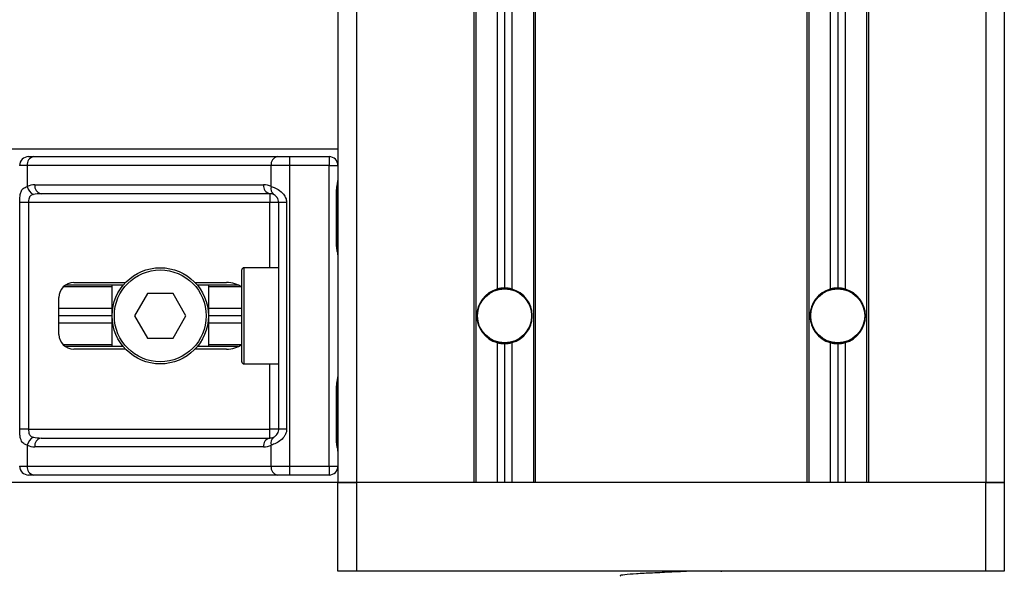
# Model space of a CAD drawing. Header units: millimetres. Extents: x 0 to 420, y 0 to 297.
# Tile 35 of 59: x 184 to 195, y 199 to 205. Entities that reach past the tile are written whole.
import ezdxf

# ---------------------------------------------------------------- set-up
doc = ezdxf.new("R2010")
doc.units = ezdxf.units.MM

msp = doc.modelspace()

# ---------------------------------------------------------------- linework, layer by layer
at = {"color": 7, "linetype": 'Continuous', "lineweight": 25}
for p, q in [((187.81409, 227.68089), (187.81409, 200.01985)), ((188.01166, 227.68089), (188.01166, 200.01985)), ((194.72935, 227.68089), (194.72935, 200.01985)), ((194.92692, 227.68089), (194.92692, 200.01985)), ((189.26431, 219.22452), (189.26431, 200.01985)), ((189.28407, 219.22452), (189.28407, 200.01985)), ((189.51326, 219.22452), (189.51326, 202.0837)), ((189.5923, 219.22452), (189.5923, 202.09443)), ((189.67133, 219.22452), (189.67133, 202.0837)), ((189.90052, 219.22452), (189.90052, 200.01985)), ((189.92028, 219.22452), (189.92028, 200.01985)), ((192.82073, 219.22452), (192.82073, 200.01985)), ((192.84049, 219.22452), (192.84049, 200.01985)), ((193.06968, 219.22452), (193.06968, 202.0837)), ((193.14871, 219.22452), (193.14871, 202.09443)), ((193.22775, 219.22452), (193.22775, 202.0837)), ((193.45694, 219.22452), (193.45694, 200.01985)), ((193.4767, 219.22452), (193.4767, 200.01985)), ((187.81409, 203.57627), (92.18591, 203.57627)), ((184.51057, 203.49724), (184.56381, 203.49724)), ((184.56381, 203.49724), (187.16788, 203.49724)), ((187.16788, 203.49724), (187.29641, 203.49724)), ((187.29641, 203.49724), (187.71925, 203.49724)), ((187.29641, 203.49724), (187.29641, 203.4024)), ((187.71925, 203.49724), (187.71925, 203.4024)), ((184.49675, 203.4024), (184.41573, 203.4024)), ((187.10082, 203.4024), (184.49675, 203.4024)), ((184.49675, 203.4024), (184.49675, 203.17881)), ((187.10082, 203.17881), (187.10082, 203.4024)), ((187.29641, 203.4024), (187.10082, 203.4024)), ((187.29641, 203.4024), (187.29641, 200.19372)), ((187.71925, 203.4024), (187.29641, 203.4024)), ((187.71925, 200.19372), (187.71925, 203.4024)), ((187.71925, 203.4024), (187.81409, 203.4024)), ((184.57763, 203.19692), (187.01993, 203.19692)), ((187.087, 203.10208), (184.64469, 203.10208)), ((187.087, 203.10208), (187.087, 203.00724)), ((187.79956, 202.54886), (187.79956, 203.1416)), ((187.80561, 203.1416), (187.79956, 203.1416)), ((187.80561, 202.54886), (187.80561, 203.1416)), ((184.41736, 200.58888), (184.41736, 203.00724)), ((184.51164, 203.00724), (184.41736, 203.00724)), ((187.087, 203.00724), (184.51164, 203.00724)), ((184.51164, 203.00724), (184.51164, 200.58888)), ((187.18183, 203.00724), (187.087, 203.00724)), ((187.087, 202.31177), (187.087, 203.00724)), ((187.26637, 203.00724), (187.18183, 203.00724)), ((187.18183, 200.58888), (187.18183, 203.00724)), ((187.26637, 203.00724), (187.26637, 200.58888)), ((187.8056, 202.54886), (187.79956, 202.54886)), ((186.78668, 201.30806), (186.78668, 202.28806)), ((187.18183, 202.31177), (186.81038, 202.31177)), ((186.81038, 202.31177), (186.81038, 201.28435)), ((185.52195, 202.12604), (184.90345, 202.12604)), ((184.99278, 202.1537), (185.54664, 202.1537)), ((185.40362, 201.47008), (185.40362, 202.12604)), ((186.28802, 202.1537), (186.623, 202.1537)), ((186.74932, 202.12604), (186.3127, 202.12604)), ((186.43103, 202.12604), (186.43103, 201.47008)), ((185.40362, 202.10628), (184.8799, 202.10628)), ((185.78044, 202.03515), (185.64356, 201.79806)), ((186.05422, 202.03515), (185.78044, 202.03515)), ((186.1911, 201.79806), (186.05422, 202.03515)), ((186.78263, 202.10628), (186.43103, 202.10628)), ((184.83472, 201.60048), (184.83472, 201.99564)), ((185.40362, 201.87709), (184.83472, 201.87709)), ((186.78668, 201.87709), (186.43103, 201.87709)), ((185.40362, 201.79806), (184.83472, 201.79806)), ((185.40362, 201.71903), (184.83472, 201.71903)), ((185.64356, 201.79806), (185.78044, 201.56097)), ((186.05422, 201.56097), (186.1911, 201.79806)), ((186.78668, 201.79806), (186.43103, 201.79806)), ((186.78668, 201.71903), (186.43103, 201.71903)), ((185.40362, 201.48984), (184.8799, 201.48984)), ((185.78044, 201.56097), (186.05422, 201.56097)), ((186.78263, 201.48984), (186.43103, 201.48984)), ((189.51326, 201.51242), (189.51326, 200.01985)), ((189.5923, 201.50169), (189.5923, 200.01985)), ((189.67133, 201.51242), (189.67133, 200.01985)), ((193.06968, 201.51242), (193.06968, 200.01985)), ((193.14871, 201.50169), (193.14871, 200.01985)), ((193.22775, 201.51242), (193.22775, 200.01985)), ((185.52195, 201.47008), (184.90345, 201.47008)), ((185.54664, 201.44242), (184.99278, 201.44242)), ((186.623, 201.44242), (186.28802, 201.44242)), ((186.74932, 201.47008), (186.3127, 201.47008)), ((186.81038, 201.28435), (187.18183, 201.28435)), ((187.087, 200.58888), (187.087, 201.28435)), ((187.79956, 200.45452), (187.79956, 201.04726)), ((187.80561, 201.04726), (187.79956, 201.04726)), ((187.80561, 200.45452), (187.80561, 201.04726)), ((184.51164, 200.58888), (184.41736, 200.58888)), ((184.51164, 200.58888), (187.087, 200.58888)), ((187.18183, 200.58888), (187.087, 200.58888)), ((187.087, 200.49404), (187.087, 200.58888)), ((187.26637, 200.58888), (187.18183, 200.58888)), ((184.64469, 200.49404), (187.087, 200.49404)), ((187.8056, 200.45452), (187.79956, 200.45452)), ((184.49675, 200.41731), (184.49675, 200.19372)), ((187.01993, 200.3992), (184.57763, 200.3992)), ((187.10082, 200.19372), (187.10082, 200.41731)), ((184.41573, 200.19372), (184.49675, 200.19372)), ((184.49675, 200.19372), (187.10082, 200.19372)), ((187.10082, 200.19372), (187.29641, 200.19372)), ((187.29641, 200.19372), (187.71925, 200.19372)), ((187.29641, 200.19372), (187.29641, 200.09888)), ((187.71925, 200.19372), (187.81409, 200.19372)), ((187.71925, 200.19372), (187.71925, 200.09888)), ((187.81409, 200.01985), (92.18591, 200.01985)), ((184.56381, 200.09888), (184.51057, 200.09888)), ((187.16788, 200.09888), (184.56381, 200.09888)), ((187.29641, 200.09888), (187.16788, 200.09888)), ((187.71925, 200.09888), (187.29641, 200.09888)), ((188.01166, 200.01985), (187.81409, 200.01985)), ((187.81409, 199.07147), (187.81409, 200.01985)), ((187.81409, 200.01985), (188.01166, 200.01985)), ((189.26431, 200.01985), (188.01166, 200.01985)), ((188.01166, 200.01985), (188.01166, 199.07147)), ((194.72935, 200.01985), (188.01166, 200.01985)), ((192.82073, 200.01985), (189.92028, 200.01985)), ((194.72935, 200.01985), (193.4767, 200.01985)), ((194.92692, 200.01985), (194.72935, 200.01985)), ((194.72935, 199.07147), (194.72935, 200.01985)), ((194.72935, 200.01985), (194.92692, 200.01985)), ((194.92692, 200.01985), (194.92692, 199.07147)), ((188.01166, 199.07147), (187.81409, 199.07147)), ((194.72935, 199.07147), (188.01166, 199.07147)), ((191.9092, 199.06654), (191.9092, 199.07147)), ((194.92692, 199.07147), (194.72935, 199.07147))]:
    msp.add_line(p, q, dxfattribs=at)
for centre, radius in [((185.91733, 201.79806), 0.51371), ((185.91733, 201.79806), 0.49), ((189.5923, 201.79806), 0.29242), ((189.5923, 201.79806), 0.28847), ((193.14871, 201.79806), 0.29242), ((193.14871, 201.79806), 0.28847)]:
    msp.add_circle(centre, radius, dxfattribs=at)
for centre, radius, start, end in [((184.51057, 203.4024), 0.09484, 90, 180), ((184.58057, 203.41426), 0.08466, 101.421754, 188.049467), ((187.18464, 203.41426), 0.08466, 101.421754, 188.049467), ((187.71925, 203.4024), 0.09484, 0, 90), ((184.57763, 203.00724), 0.18968, 90, 115.240416), ((184.61643, 203.20326), 0.12215, 191.548508, 244.483993), ((184.66145, 203.18506), 0.08466, 171.950533, 258.578246), ((187.10376, 203.18506), 0.08466, 171.950533, 258.578246), ((187.01993, 203.00724), 0.18968, 64.759584, 90), ((187.16873, 203.15286), 0.0727, 159.089812, 235.390127), ((187.087, 203.00724), 0.09484, 64.759584, 90), ((186.81038, 202.28806), 0.02371, 90, 180), ((184.99278, 201.99564), 0.15806, 90, 180), ((189.5923, 201.79806), 0.29637, 105.46601, 254.53399), ((189.5923, 201.79806), 0.29637, 90, 105.46601), ((189.5923, 201.79806), 0.29637, 74.53399, 90), ((189.5923, 201.79806), 0.29637, 285.46601, 74.53399), ((193.14871, 201.79806), 0.29637, 105.46601, 254.53399), ((193.14871, 201.79806), 0.29637, 90, 105.46601), ((193.14871, 201.79806), 0.29637, 74.53399, 90), ((193.14871, 201.79806), 0.29637, 285.46601, 74.53399), ((184.99278, 201.60048), 0.15806, 180, 270), ((189.5923, 201.79806), 0.29637, 254.53399, 270), ((189.5923, 201.79806), 0.29637, 270, 285.46601), ((193.14871, 201.79806), 0.29637, 254.53399, 270), ((193.14871, 201.79806), 0.29637, 270, 285.46601), ((186.81038, 201.30806), 0.02371, 180, 270), ((184.61643, 200.39286), 0.12215, 115.516007, 168.451492), ((184.66145, 200.41106), 0.08466, 101.421754, 188.049467), ((187.10376, 200.41106), 0.08466, 101.421754, 188.049467), ((187.087, 200.58888), 0.09484, 270, 295.240416), ((187.16873, 200.44326), 0.0727, 124.609873, 200.910188), ((184.57763, 200.58888), 0.18968, 244.759584, 270), ((187.01993, 200.58888), 0.18968, 270, 295.240416), ((184.51057, 200.19372), 0.09484, 180, 270), ((184.58057, 200.18186), 0.08466, 171.950533, 258.578246), ((187.18464, 200.18186), 0.08466, 171.950533, 258.578246), ((187.71925, 200.19372), 0.09484, 270, 0)]:
    msp.add_arc(centre, radius, start, end, dxfattribs=at)
for centre, major_axis, ratio, start_param, end_param in [((184.64469, 203.00724), (0.18968, 0), 0.5, 1.57079633, 2.01132469), ((186.623, 201.99564), (-0.22353, 0), 0.70710678, 3.89079397, 4.71238898), ((186.623, 201.60048), (-0.22353, 0), 0.70710678, 1.57079633, 2.39239133), ((184.64469, 200.58888), (0.18968, 0), 0.5, 4.27186061, 4.71238898)]:
    msp.add_ellipse(centre, major_axis=major_axis, ratio=ratio, start_param=start_param, end_param=end_param, dxfattribs=at)
for points, knots in [([(184.41736, 203.00724), (184.41739, 203.01289), (184.4175, 203.0362), (184.41856, 203.06106), (184.4223, 203.09479), (184.42966, 203.12718), (184.45243, 203.16073), (184.48153, 203.1726), (184.49675, 203.17881)], [0, 0, 0, 0, 0.0620594, 0.25604, 0.28119649, 0.496867, 0.73687732, 1, 1, 1, 1]), ([(187.10082, 203.17881), (187.11547, 203.17376), (187.14906, 203.16217), (187.20131, 203.13098), (187.23544, 203.09485), (187.25538, 203.06196), (187.26506, 203.03497), (187.26607, 203.01373), (187.26637, 203.00724)], [0, 0, 0, 0, 0.22040235, 0.50500191, 0.69312024, 0.76694286, 0.92883385, 1, 1, 1, 1]), ([(187.79956, 203.1416), (187.7999, 203.15044), (187.80075, 203.1726), (187.80632, 203.19813), (187.81214, 203.22273), (187.81329, 203.23351), (187.81409, 203.24096)], [0, 0, 0, 0, 0.22698943, 0.56901237, 0.70203402, 1, 1, 1, 1]), ([(187.80677, 203.14154), (187.80664, 203.15413), (187.80632, 203.18529), (187.81499, 203.21777), (187.81329, 203.23758), (187.81297, 203.24129)], [0, 0, 0, 0, 0.35530576, 0.87926001, 1, 1, 1, 1]), ([(184.56381, 203.09303), (184.55398, 203.09013), (184.5374, 203.08523), (184.52514, 203.07316), (184.51757, 203.06035), (184.51282, 203.04335), (184.51174, 203.02249), (184.51166, 203.01006), (184.51164, 203.00724)], [0, 0, 0, 0, 0.27379704, 0.46230291, 0.49915809, 0.70498278, 0.93304377, 1, 1, 1, 1]), ([(187.18183, 203.00724), (187.18086, 203.01767), (187.17911, 203.03624), (187.16934, 203.05513), (187.1593, 203.06923), (187.15074, 203.07788), (187.13847, 203.08736), (187.1321, 203.09063), (187.12744, 203.09303)], [0, 0, 0, 0, 0.245951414, 0.438264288, 0.498430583, 0.682934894, 0.767965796, 1, 1, 1, 1]), ([(187.81409, 202.4495), (187.81395, 202.45225), (187.81342, 202.46309), (187.8094, 202.47879), (187.80403, 202.50333), (187.80021, 202.52359), (187.79971, 202.54276), (187.79956, 202.54886)], [0, 0, 0, 0, 0.11725755, 0.46117897, 0.50697617, 0.84316274, 1, 1, 1, 1]), ([(187.81331, 202.45991), (187.8131, 202.46394), (187.81202, 202.48448), (187.8056, 202.51825), (187.80576, 202.54852), (187.80581, 202.55988)], [0, 0, 0, 0, 0.13224493, 0.67417628, 1, 1, 1, 1]), ([(187.79956, 201.04726), (187.7999, 201.0561), (187.80075, 201.07827), (187.80632, 201.1038), (187.81214, 201.12839), (187.81329, 201.13917), (187.81409, 201.14662)], [0, 0, 0, 0, 0.22698943, 0.56901237, 0.70203402, 1, 1, 1, 1]), ([(187.80677, 201.04721), (187.80664, 201.0598), (187.80632, 201.09096), (187.81499, 201.12344), (187.81329, 201.14324), (187.81297, 201.14695)], [0, 0, 0, 0, 0.35530576, 0.87926001, 1, 1, 1, 1]), ([(184.49675, 200.41731), (184.48384, 200.42236), (184.45426, 200.43395), (184.43104, 200.46514), (184.42226, 200.50127), (184.41864, 200.53416), (184.41751, 200.56115), (184.4174, 200.58239), (184.41736, 200.58888)], [0, 0, 0, 0, 0.22040235, 0.50500191, 0.69312024, 0.76694286, 0.92883385, 1, 1, 1, 1]), ([(184.51164, 200.58888), (184.51179, 200.57845), (184.51205, 200.55988), (184.51582, 200.54099), (184.52215, 200.52689), (184.52953, 200.51824), (184.54403, 200.50876), (184.55545, 200.50549), (184.56381, 200.50309)], [0, 0, 0, 0, 0.24595141, 0.43826429, 0.49843058, 0.68293489, 0.7679658, 1, 1, 1, 1]), ([(187.26637, 200.58888), (187.26614, 200.58323), (187.26517, 200.55992), (187.25576, 200.53506), (187.23544, 200.50133), (187.2056, 200.46894), (187.15236, 200.43539), (187.11852, 200.42352), (187.10082, 200.41731)], [0, 0, 0, 0, 0.062059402, 0.256039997, 0.281196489, 0.496867, 0.736877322, 1, 1, 1, 1]), ([(187.12744, 200.50309), (187.13304, 200.50599), (187.14249, 200.51089), (187.15564, 200.52296), (187.16606, 200.53577), (187.17611, 200.55277), (187.18141, 200.57363), (187.18176, 200.58606), (187.18183, 200.58888)], [0, 0, 0, 0, 0.27379704, 0.46230291, 0.49915809, 0.70498278, 0.93304377, 1, 1, 1, 1]), ([(187.81409, 200.35516), (187.81395, 200.35792), (187.81342, 200.36876), (187.8094, 200.38446), (187.80403, 200.409), (187.80021, 200.42926), (187.79971, 200.44843), (187.79956, 200.45452)], [0, 0, 0, 0, 0.11725755, 0.46117897, 0.50697617, 0.84316274, 1, 1, 1, 1]), ([(187.81331, 200.36557), (187.8131, 200.3696), (187.81202, 200.39014), (187.8056, 200.42392), (187.80576, 200.45418), (187.80581, 200.46555)], [0, 0, 0, 0, 0.13224493, 0.67417628, 1, 1, 1, 1]), ([(191.55797, 199.07147), (191.49867, 199.06865), (191.37138, 199.06259), (191.16987, 199.05273), (190.98892, 199.04418), (190.86886, 199.03398), (190.81529, 199.02686), (190.82728, 199.02331), (190.8289, 199.02283)], [0, 0, 0, 0, 0.175164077, 0.375953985, 0.569069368, 0.769814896, 0.968800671, 1, 1, 1, 1])]:
    msp.add_open_spline(points, degree=3, knots=knots, dxfattribs=at)

doc.saveas('drawing.dxf')
